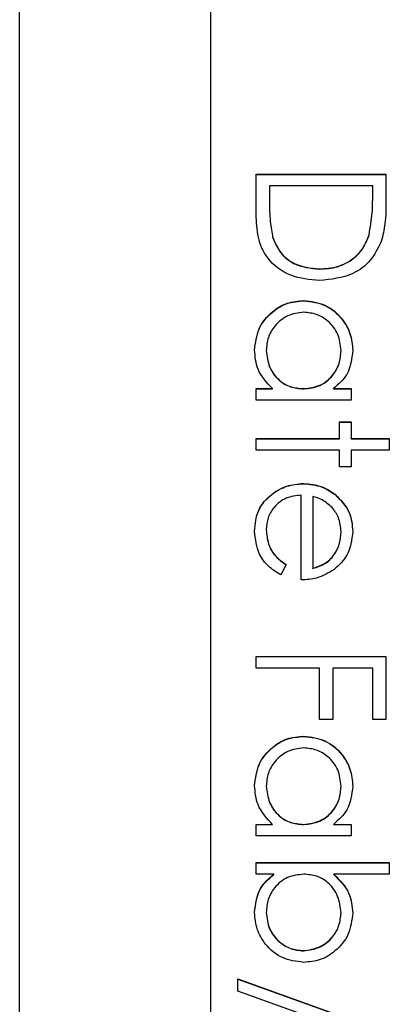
# Model space of a CAD drawing. Header units: millimetres. Extents: x 180 to 1986, y 18 to 1593.
# Tile 30 of 50: x 1664.77 to 1669.62, y 786.63 to 799.53. Entities that reach past the tile are written whole.
import ezdxf

# ---------------------------------------------------------------- set-up
doc = ezdxf.new("R2010")
doc.units = ezdxf.units.MM

msp = doc.modelspace()

# ---------------------------------------------------------------- linework, layer by layer
at = {"color": 7, "linetype": 'Continuous', "lineweight": 25}
for p, q in [((1664.774, 764.834), (1664.774, 825.834)), ((1667.274, 823.411), (1667.274, 767.431)), ((1667.874, 797.502), (1669.574, 797.502)), ((1667.874, 796.976), (1667.874, 797.502)), ((1667.874, 797.499), (1669.574, 797.499)), ((1669.574, 797.502), (1669.574, 797.159)), ((1668.049, 797.35), (1668.049, 797.155)), ((1669.4, 797.35), (1668.049, 797.35)), ((1669.4, 797.23), (1669.4, 797.35)), ((1669.4, 797.227), (1669.4, 797.23)), ((1668.049, 797.152), (1668.049, 797.155)), ((1668.092, 796.666), (1668.092, 796.669)), ((1669.352, 796.705), (1669.352, 796.708)), ((1668.703, 796.258), (1668.703, 796.26)), ((1668.499, 795.844), (1668.499, 795.846)), ((1668.005, 795.191), (1668.005, 795.193)), ((1668.986, 795.189), (1668.986, 795.192)), ((1667.874, 794.692), (1668.089, 794.692)), ((1667.874, 794.539), (1667.874, 794.692)), ((1667.874, 794.689), (1668.089, 794.689)), ((1668.089, 794.689), (1668.089, 794.692)), ((1668.493, 794.689), (1668.493, 794.692)), ((1668.887, 794.692), (1669.117, 794.692)), ((1668.887, 794.689), (1668.887, 794.692)), ((1668.887, 794.689), (1669.117, 794.689)), ((1669.117, 794.692), (1669.117, 794.539)), ((1669.117, 794.539), (1667.874, 794.539)), ((1668.964, 794.256), (1669.117, 794.256)), ((1668.964, 794.038), (1668.964, 794.256)), ((1668.964, 794.253), (1669.117, 794.253)), ((1669.117, 794.256), (1669.117, 794.038)), ((1667.874, 794.038), (1668.964, 794.038)), ((1667.874, 793.886), (1667.874, 794.038)), ((1667.874, 794.035), (1668.964, 794.035)), ((1668.964, 794.035), (1668.964, 794.038)), ((1669.117, 794.038), (1669.618, 794.038)), ((1669.117, 794.035), (1669.117, 794.038)), ((1669.117, 794.035), (1669.618, 794.035)), ((1669.618, 794.038), (1669.618, 793.886)), ((1668.964, 793.886), (1667.874, 793.886)), ((1668.964, 793.668), (1668.964, 793.886)), ((1669.117, 793.886), (1669.117, 793.668)), ((1669.618, 793.886), (1669.117, 793.886)), ((1669.117, 793.668), (1668.964, 793.668)), ((1668.492, 793.447), (1668.492, 793.45)), ((1668.463, 792.186), (1668.463, 793.297)), ((1668.615, 793.281), (1668.615, 792.339)), ((1668.907, 793.304), (1668.907, 793.307)), ((1668.005, 792.841), (1668.005, 792.844)), ((1668.986, 792.811), (1668.986, 792.814)), ((1668.267, 792.387), (1668.196, 792.252)), ((1668.615, 792.336), (1668.615, 792.339)), ((1667.874, 791.031), (1667.874, 791.184)), ((1667.874, 791.184), (1669.574, 791.184)), ((1667.874, 791.181), (1669.574, 791.181)), ((1669.574, 791.184), (1669.574, 790.356)), ((1668.703, 791.031), (1667.874, 791.031)), ((1668.703, 790.356), (1668.703, 791.031)), ((1668.877, 791.031), (1668.877, 790.356)), ((1669.4, 791.031), (1668.877, 791.031)), ((1669.4, 790.356), (1669.4, 791.031)), ((1668.877, 790.356), (1668.703, 790.356)), ((1669.574, 790.356), (1669.4, 790.356)), ((1668.499, 790.135), (1668.499, 790.138)), ((1668.005, 789.483), (1668.005, 789.485)), ((1668.986, 789.481), (1668.986, 789.484)), ((1667.874, 788.983), (1668.089, 788.983)), ((1667.874, 788.831), (1667.874, 788.983)), ((1667.874, 788.981), (1668.089, 788.981)), ((1668.089, 788.981), (1668.089, 788.983)), ((1668.493, 788.981), (1668.493, 788.983)), ((1668.887, 788.983), (1669.117, 788.983)), ((1668.887, 788.981), (1668.887, 788.983)), ((1668.887, 788.981), (1669.117, 788.981)), ((1669.117, 788.983), (1669.117, 788.831)), ((1669.117, 788.831), (1667.874, 788.831)), ((1667.874, 788.482), (1669.618, 788.482)), ((1667.874, 788.33), (1667.874, 788.482)), ((1667.874, 788.48), (1669.618, 788.48)), ((1669.618, 788.482), (1669.618, 788.33)), ((1668.104, 788.33), (1667.874, 788.33)), ((1668.104, 788.327), (1668.104, 788.33)), ((1669.618, 788.33), (1668.891, 788.33)), ((1668.891, 788.327), (1668.891, 788.33)), ((1668.005, 787.827), (1668.005, 787.829)), ((1668.986, 787.824), (1668.986, 787.827)), ((1668.493, 787.325), (1668.493, 787.328)), ((1667.635, 786.957), (1669.618, 786.246)), ((1667.635, 786.797), (1667.635, 786.957)), ((1667.635, 786.955), (1669.618, 786.244)), ((1669.618, 786.086), (1667.635, 786.797))]:
    msp.add_line(p, q, dxfattribs=at)
for points, knots in [([(1669.352, 796.708), (1669.369, 796.805), (1669.4, 796.978), (1669.4, 797.153), (1669.4, 797.23)], [0, 0, 0, 0, 0.559542, 1, 1, 1, 1]), ([(1669.352, 796.705), (1669.369, 796.802), (1669.4, 796.975), (1669.4, 797.15), (1669.4, 797.227)], [0, 0, 0, 0, 0.5595421, 1, 1, 1, 1]), ([(1668.049, 797.155), (1668.049, 797.063), (1668.048, 796.9), (1668.079, 796.739), (1668.092, 796.669)], [0, 0, 0, 0, 0.560426, 1, 1, 1, 1]), ([(1668.049, 797.152), (1668.049, 797.06), (1668.048, 796.897), (1668.079, 796.737), (1668.092, 796.666)], [0, 0, 0, 0, 0.560426, 1, 1, 1, 1]), ([(1669.574, 797.159), (1669.574, 797.057), (1669.574, 796.875), (1669.532, 796.698), (1669.513, 796.62)], [0, 0, 0, 0, 0.560445, 1, 1, 1, 1]), ([(1668.703, 796.108), (1668.575, 796.12), (1668.32, 796.145), (1668.016, 796.365), (1667.884, 796.675), (1667.877, 796.875), (1667.874, 796.976)], [0, 0, 0, 0, 0.280124, 0.559248, 0.778837, 1, 1, 1, 1]), ([(1668.092, 796.669), (1668.122, 796.601), (1668.181, 796.465), (1668.396, 796.294), (1668.587, 796.273), (1668.703, 796.26)], [0, 0, 0, 0, 0.280536, 0.561015, 1, 1, 1, 1]), ([(1668.703, 796.26), (1668.783, 796.266), (1668.942, 796.277), (1669.142, 796.382), (1669.285, 796.532), (1669.33, 796.649), (1669.352, 796.708)], [0, 0, 0, 0, 0.280178, 0.559765, 0.779797, 1, 1, 1, 1]), ([(1668.703, 796.258), (1668.783, 796.263), (1668.942, 796.274), (1669.142, 796.38), (1669.285, 796.53), (1669.33, 796.647), (1669.352, 796.705)], [0, 0, 0, 0, 0.2801784, 0.5597646, 0.7797967, 1, 1, 1, 1]), ([(1668.092, 796.666), (1668.122, 796.598), (1668.181, 796.463), (1668.396, 796.291), (1668.587, 796.27), (1668.703, 796.258)], [0, 0, 0, 0, 0.2805364, 0.5610151, 1, 1, 1, 1]), ([(1669.513, 796.62), (1669.471, 796.533), (1669.387, 796.36), (1669.101, 796.15), (1668.854, 796.124), (1668.703, 796.108)], [0, 0, 0, 0, 0.280264, 0.560715, 1, 1, 1, 1]), ([(1667.853, 795.199), (1667.864, 795.294), (1667.886, 795.485), (1668.062, 795.697), (1668.274, 795.827), (1668.424, 795.84), (1668.499, 795.846)], [0, 0, 0, 0, 0.279573, 0.559333, 0.779589, 1, 1, 1, 1]), ([(1667.853, 795.196), (1667.864, 795.292), (1667.886, 795.483), (1668.062, 795.694), (1668.274, 795.824), (1668.424, 795.837), (1668.499, 795.844)], [0, 0, 0, 0, 0.279573, 0.559333, 0.779589, 1, 1, 1, 1]), ([(1668.499, 795.846), (1668.594, 795.835), (1668.785, 795.811), (1668.992, 795.631), (1669.119, 795.419), (1669.132, 795.269), (1669.139, 795.194)], [0, 0, 0, 0, 0.279413, 0.559191, 0.779548, 1, 1, 1, 1]), ([(1668.499, 795.844), (1668.594, 795.832), (1668.785, 795.808), (1668.992, 795.628), (1669.119, 795.416), (1669.132, 795.266), (1669.139, 795.191)], [0, 0, 0, 0, 0.279413, 0.559191, 0.779548, 1, 1, 1, 1]), ([(1668.497, 795.694), (1668.425, 795.684), (1668.28, 795.663), (1668.118, 795.529), (1668.022, 795.365), (1668.011, 795.251), (1668.005, 795.193)], [0, 0, 0, 0, 0.279429, 0.559146, 0.77957, 1, 1, 1, 1]), ([(1668.986, 795.192), (1668.977, 795.265), (1668.961, 795.41), (1668.831, 795.576), (1668.669, 795.675), (1668.554, 795.688), (1668.497, 795.694)], [0, 0, 0, 0, 0.279767, 0.559291, 0.779719, 1, 1, 1, 1]), ([(1668.089, 794.692), (1668.013, 794.772), (1667.876, 794.916), (1667.86, 795.112), (1667.853, 795.199)], [0, 0, 0, 0, 0.558763, 1, 1, 1, 1]), ([(1668.005, 795.193), (1668.014, 795.121), (1668.032, 794.975), (1668.156, 794.805), (1668.321, 794.707), (1668.435, 794.697), (1668.493, 794.692)], [0, 0, 0, 0, 0.2798222, 0.5593866, 0.7796028, 1, 1, 1, 1]), ([(1668.005, 795.191), (1668.014, 795.118), (1668.032, 794.972), (1668.156, 794.803), (1668.321, 794.704), (1668.435, 794.694), (1668.493, 794.689)], [0, 0, 0, 0, 0.279822, 0.559387, 0.779603, 1, 1, 1, 1]), ([(1668.493, 794.692), (1668.567, 794.7), (1668.714, 794.716), (1668.876, 794.853), (1668.972, 795.019), (1668.981, 795.134), (1668.986, 795.192)], [0, 0, 0, 0, 0.27966, 0.55921, 0.779487, 1, 1, 1, 1]), ([(1668.493, 794.689), (1668.567, 794.697), (1668.714, 794.713), (1668.876, 794.851), (1668.972, 795.016), (1668.981, 795.132), (1668.986, 795.189)], [0, 0, 0, 0, 0.27966, 0.55921, 0.779487, 1, 1, 1, 1]), ([(1669.139, 795.194), (1669.126, 795.082), (1669.103, 794.882), (1668.953, 794.75), (1668.887, 794.692)], [0, 0, 0, 0, 0.559062, 1, 1, 1, 1]), ([(1667.853, 792.825), (1667.861, 792.92), (1667.878, 793.108), (1668.059, 793.311), (1668.272, 793.429), (1668.419, 793.443), (1668.492, 793.45)], [0, 0, 0, 0, 0.279885, 0.558859, 0.779462, 1, 1, 1, 1]), ([(1667.853, 792.822), (1667.861, 792.917), (1667.878, 793.106), (1668.059, 793.309), (1668.272, 793.427), (1668.419, 793.44), (1668.492, 793.447)], [0, 0, 0, 0, 0.279885, 0.558859, 0.779462, 1, 1, 1, 1]), ([(1668.492, 793.45), (1668.577, 793.442), (1668.727, 793.429), (1668.852, 793.344), (1668.907, 793.307)], [0, 0, 0, 0, 0.5594271, 1, 1, 1, 1]), ([(1668.492, 793.447), (1668.577, 793.44), (1668.727, 793.426), (1668.852, 793.341), (1668.907, 793.304)], [0, 0, 0, 0, 0.559427, 1, 1, 1, 1]), ([(1668.463, 793.297), (1668.396, 793.289), (1668.261, 793.274), (1668.109, 793.154), (1668.018, 793.003), (1668.01, 792.897), (1668.005, 792.844)], [0, 0, 0, 0, 0.279963, 0.559359, 0.779526, 1, 1, 1, 1]), ([(1668.869, 793.134), (1668.828, 793.171), (1668.752, 793.237), (1668.657, 793.268), (1668.615, 793.281)], [0, 0, 0, 0, 0.558795, 1, 1, 1, 1]), ([(1668.907, 793.307), (1668.982, 793.231), (1669.116, 793.094), (1669.132, 792.905), (1669.139, 792.821)], [0, 0, 0, 0, 0.558577, 1, 1, 1, 1]), ([(1668.907, 793.304), (1668.982, 793.228), (1669.116, 793.091), (1669.132, 792.902), (1669.139, 792.819)], [0, 0, 0, 0, 0.558577, 1, 1, 1, 1]), ([(1668.986, 792.814), (1668.98, 792.879), (1668.97, 792.997), (1668.9, 793.092), (1668.869, 793.134)], [0, 0, 0, 0, 0.559458, 1, 1, 1, 1]), ([(1668.196, 792.252), (1668.139, 792.286), (1668.027, 792.355), (1667.883, 792.551), (1667.864, 792.721), (1667.853, 792.825)], [0, 0, 0, 0, 0.280919, 0.561407, 1, 1, 1, 1]), ([(1668.005, 792.844), (1668.011, 792.782), (1668.021, 792.678), (1668.084, 792.547), (1668.167, 792.456), (1668.233, 792.41), (1668.267, 792.387)], [0, 0, 0, 0, 0.339465, 0.559626, 0.779498, 1, 1, 1, 1]), ([(1668.005, 792.841), (1668.011, 792.779), (1668.021, 792.676), (1668.084, 792.544), (1668.167, 792.453), (1668.233, 792.407), (1668.267, 792.384)], [0, 0, 0, 0, 0.339465, 0.559626, 0.779498, 1, 1, 1, 1]), ([(1668.615, 792.339), (1668.674, 792.357), (1668.792, 792.395), (1668.91, 792.525), (1668.975, 792.67), (1668.982, 792.766), (1668.986, 792.814)], [0, 0, 0, 0, 0.280138, 0.559194, 0.779598, 1, 1, 1, 1]), ([(1668.615, 792.336), (1668.674, 792.355), (1668.792, 792.392), (1668.91, 792.522), (1668.975, 792.667), (1668.982, 792.763), (1668.986, 792.811)], [0, 0, 0, 0, 0.280138, 0.559194, 0.779598, 1, 1, 1, 1]), ([(1669.139, 792.821), (1669.126, 792.711), (1669.103, 792.513), (1668.958, 792.38), (1668.894, 792.321)], [0, 0, 0, 0, 0.558919, 1, 1, 1, 1]), ([(1668.894, 792.321), (1668.819, 792.277), (1668.686, 792.198), (1668.531, 792.19), (1668.463, 792.186)], [0, 0, 0, 0, 0.5588968, 1, 1, 1, 1]), ([(1667.853, 789.491), (1667.864, 789.586), (1667.886, 789.777), (1668.062, 789.988), (1668.274, 790.119), (1668.424, 790.132), (1668.499, 790.138)], [0, 0, 0, 0, 0.279573, 0.559333, 0.779589, 1, 1, 1, 1]), ([(1667.853, 789.488), (1667.864, 789.583), (1667.886, 789.774), (1668.062, 789.986), (1668.274, 790.116), (1668.424, 790.129), (1668.499, 790.135)], [0, 0, 0, 0, 0.279573, 0.559333, 0.779589, 1, 1, 1, 1]), ([(1668.499, 790.138), (1668.594, 790.126), (1668.785, 790.103), (1668.992, 789.923), (1669.119, 789.71), (1669.132, 789.561), (1669.139, 789.486)], [0, 0, 0, 0, 0.279413, 0.559191, 0.779548, 1, 1, 1, 1]), ([(1668.499, 790.135), (1668.594, 790.124), (1668.785, 790.1), (1668.992, 789.92), (1669.119, 789.708), (1669.132, 789.558), (1669.139, 789.483)], [0, 0, 0, 0, 0.279413, 0.559191, 0.779548, 1, 1, 1, 1]), ([(1668.497, 789.986), (1668.425, 789.975), (1668.28, 789.955), (1668.118, 789.821), (1668.022, 789.657), (1668.011, 789.542), (1668.005, 789.485)], [0, 0, 0, 0, 0.279429, 0.559146, 0.77957, 1, 1, 1, 1]), ([(1668.986, 789.484), (1668.977, 789.557), (1668.961, 789.702), (1668.831, 789.868), (1668.669, 789.967), (1668.554, 789.979), (1668.497, 789.986)], [0, 0, 0, 0, 0.279767, 0.559291, 0.779719, 1, 1, 1, 1]), ([(1668.089, 788.983), (1668.013, 789.064), (1667.876, 789.208), (1667.86, 789.404), (1667.853, 789.491)], [0, 0, 0, 0, 0.558763, 1, 1, 1, 1]), ([(1668.005, 789.485), (1668.014, 789.412), (1668.032, 789.267), (1668.156, 789.097), (1668.321, 788.998), (1668.435, 788.988), (1668.493, 788.983)], [0, 0, 0, 0, 0.279822, 0.559387, 0.779603, 1, 1, 1, 1]), ([(1668.005, 789.483), (1668.014, 789.41), (1668.032, 789.264), (1668.156, 789.095), (1668.321, 788.996), (1668.435, 788.986), (1668.493, 788.981)], [0, 0, 0, 0, 0.279822, 0.559387, 0.779603, 1, 1, 1, 1]), ([(1668.493, 788.983), (1668.567, 788.992), (1668.714, 789.008), (1668.876, 789.145), (1668.972, 789.311), (1668.981, 789.426), (1668.986, 789.484)], [0, 0, 0, 0, 0.27966, 0.55921, 0.779487, 1, 1, 1, 1]), ([(1668.493, 788.981), (1668.567, 788.989), (1668.714, 789.005), (1668.876, 789.142), (1668.972, 789.308), (1668.981, 789.423), (1668.986, 789.481)], [0, 0, 0, 0, 0.27966, 0.55921, 0.779487, 1, 1, 1, 1]), ([(1669.139, 789.486), (1669.126, 789.374), (1669.103, 789.173), (1668.953, 789.042), (1668.887, 788.983)], [0, 0, 0, 0, 0.559062, 1, 1, 1, 1]), ([(1667.853, 787.828), (1667.866, 787.94), (1667.889, 788.14), (1668.038, 788.272), (1668.104, 788.33)], [0, 0, 0, 0, 0.558922, 1, 1, 1, 1]), ([(1667.853, 787.825), (1667.866, 787.937), (1667.889, 788.137), (1668.038, 788.269), (1668.104, 788.327)], [0, 0, 0, 0, 0.558922, 1, 1, 1, 1]), ([(1668.498, 788.33), (1668.424, 788.322), (1668.277, 788.305), (1668.115, 788.169), (1668.019, 788.003), (1668.01, 787.887), (1668.005, 787.829)], [0, 0, 0, 0, 0.279639, 0.559192, 0.779512, 1, 1, 1, 1]), ([(1668.986, 787.827), (1668.977, 787.9), (1668.959, 788.045), (1668.835, 788.216), (1668.67, 788.315), (1668.555, 788.325), (1668.498, 788.33)], [0, 0, 0, 0, 0.279786, 0.559477, 0.779627, 1, 1, 1, 1]), ([(1668.891, 788.33), (1668.97, 788.25), (1669.111, 788.108), (1669.13, 787.91), (1669.139, 787.823)], [0, 0, 0, 0, 0.559294, 1, 1, 1, 1]), ([(1668.891, 788.327), (1668.97, 788.247), (1669.111, 788.105), (1669.13, 787.908), (1669.139, 787.821)], [0, 0, 0, 0, 0.559294, 1, 1, 1, 1]), ([(1668.493, 787.175), (1668.398, 787.187), (1668.207, 787.21), (1667.999, 787.391), (1667.872, 787.603), (1667.859, 787.753), (1667.853, 787.828)], [0, 0, 0, 0, 0.279433, 0.559216, 0.779559, 1, 1, 1, 1]), ([(1668.005, 787.829), (1668.014, 787.757), (1668.031, 787.611), (1668.16, 787.446), (1668.322, 787.346), (1668.436, 787.334), (1668.493, 787.328)], [0, 0, 0, 0, 0.279756, 0.559279, 0.779725, 1, 1, 1, 1]), ([(1668.005, 787.827), (1668.014, 787.754), (1668.031, 787.609), (1668.16, 787.443), (1668.322, 787.344), (1668.436, 787.331), (1668.493, 787.325)], [0, 0, 0, 0, 0.2797561, 0.5592787, 0.779725, 1, 1, 1, 1]), ([(1668.493, 787.328), (1668.566, 787.338), (1668.711, 787.359), (1668.873, 787.492), (1668.969, 787.656), (1668.98, 787.77), (1668.986, 787.827)], [0, 0, 0, 0, 0.279403, 0.559104, 0.779552, 1, 1, 1, 1]), ([(1668.493, 787.325), (1668.566, 787.335), (1668.711, 787.356), (1668.873, 787.489), (1668.969, 787.653), (1668.98, 787.767), (1668.986, 787.824)], [0, 0, 0, 0, 0.2794034, 0.5591037, 0.7795523, 1, 1, 1, 1]), ([(1669.139, 787.823), (1669.127, 787.728), (1669.105, 787.537), (1668.93, 787.326), (1668.718, 787.194), (1668.568, 787.182), (1668.493, 787.175)], [0, 0, 0, 0, 0.279577, 0.559334, 0.779604, 1, 1, 1, 1])]:
    msp.add_open_spline(points, degree=3, knots=knots, dxfattribs=at)

doc.saveas('drawing.dxf')
